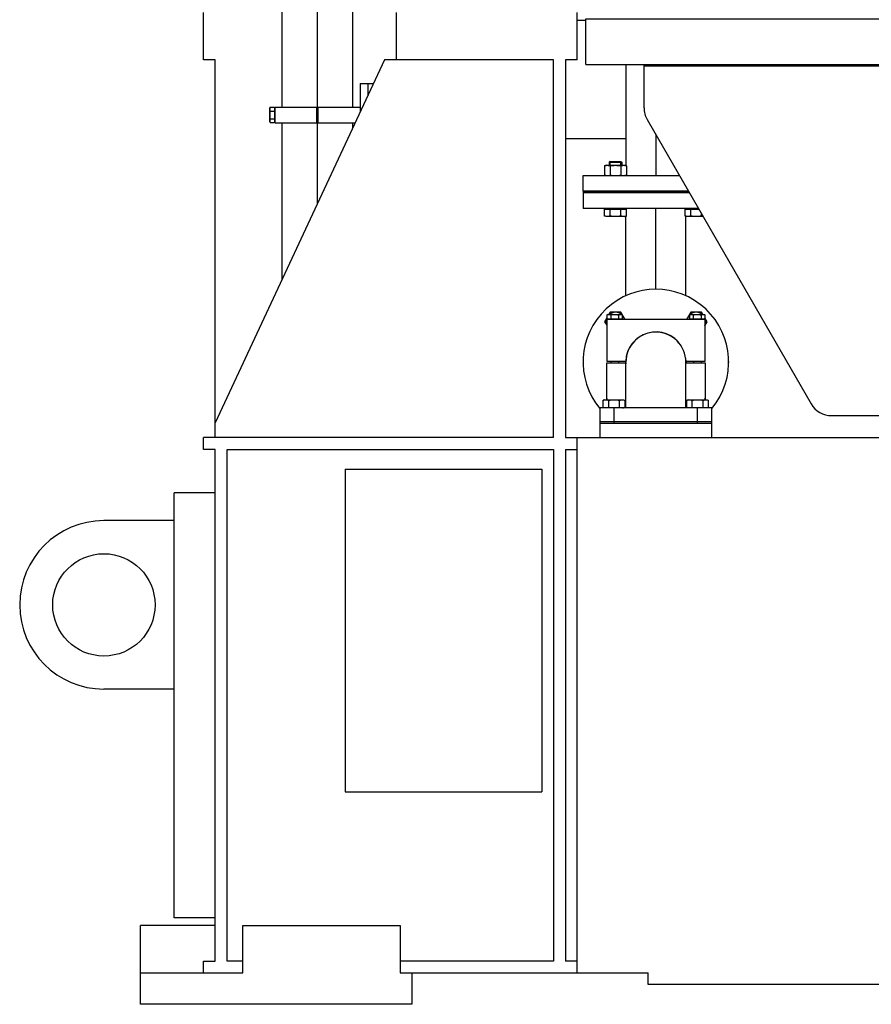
# Model space of a CAD drawing. Header units: millimetres. Extents: x 0 to 1189, y 0 to 841.
# Tile 167 of 173: x 935 to 978, y 534 to 584. Entities that reach past the tile are written whole.
import ezdxf

# ---------------------------------------------------------------- set-up
doc = ezdxf.new("R2010")
doc.units = ezdxf.units.MM
doc.header["$LTSCALE"] = 65.395
doc.linetypes.add('CENTER', pattern=[0.6, 0.375, -0.075, 0.075, -0.075])
for name, color, linetype in [('1907_153200_01_ABL700', 7, 'CONTINUOUS'), ('1907_153200_01_T1_PBL701', 7, 'CONTINUOUS'), ('1907_153701_05_AC_PBL680', 7, 'CONTINUOUS'), ('1907_153701_05_AC_PBL681', 7, 'CONTINUOUS'), ('1907_153701_06_AC_PBL616', 7, 'CONTINUOUS'), ('1907_153701_06_AC_PBL623', 7, 'CONTINUOUS'), ('1907_153701_33_PBL687', 7, 'CONTINUOUS'), ('1937_111000_09_SIMPLE1_D_ABL723', 7, 'CONTINUOUS'), ('1937_111000_09_SIMPLE1_T1_D_PBL724', 7, 'CONTINUOUS'), ('1937_122000_06_SIMPLE1_A_ABL612', 7, 'CONTINUOUS'), ('1937_122000_06_SIMPLE1_T1_A_PBL613', 7, 'CONTINUOUS'), ('32007_153200_10_ABL607', 7, 'CONTINUOUS'), ('32007_153200_10_T1_PBL1905', 7, 'CONTINUOUS'), ('32007_153200_11_ABL664', 7, 'CONTINUOUS'), ('32007_153200_11_T1_PBL780', 7, 'CONTINUOUS'), ('32007_153200_16_ABL659', 7, 'CONTINUOUS'), ('32007_153200_16_T3_PBL783', 7, 'CONTINUOUS'), ('32067_000000_TLKGS_MARKETING_ABL609', 7, 'CONTINUOUS'), ('32067_030000_TLKGS_V_ABL610', 7, 'CONTINUOUS'), ('32067_100000_TLKGS_V_ABL611', 7, 'CONTINUOUS'), ('6M32E_GENSET_GENERATOR_ABL641', 7, 'CONTINUOUS'), ('6M32E_GENSET_GENERATOR_T1_PBL642', 7, 'CONTINUOUS'), ('6M32E_GENSET_GRUNDRAHMEN_ABL485', 7, 'CONTINUOUS'), ('6M32E_GENSET_GRUNDRAHMEN_T1_PBL486', 7, 'CONTINUOUS'), ('6M32E_GENSET_VERROHRUNG_ABL487', 7, 'CONTINUOUS'), ('BOGEN-S-2D-90-76_1X2_9_PBL782', 7, 'CONTINUOUS'), ('D931_1-M10X120_PBL617', 7, 'CONTINUOUS'), ('D931_1-M10X120_PBL618', 7, 'CONTINUOUS'), ('D931_1-M10X140_PBL643', 7, 'CONTINUOUS'), ('D931_1-M16X60_PBL624', 7, 'CONTINUOUS'), ('D931_1-M16X60_PBL625', 7, 'CONTINUOUS'), ('D931_1-M16X60_PBL638', 7, 'CONTINUOUS'), ('D931_1-M16X60_PBL639', 7, 'CONTINUOUS'), ('D931_1-M16X60_PBL689', 7, 'CONTINUOUS'), ('D931_1-M16X60_PBL851', 7, 'CONTINUOUS'), ('D933-M16X35_PBL614', 7, 'CONTINUOUS'), ('D933-M16X35_PBL615', 7, 'CONTINUOUS'), ('D934-M16_PBL640', 7, 'CONTINUOUS'), ('E1514-FF-DN65-PN16X2_PBL1904', 7, 'CONTINUOUS'), ('E1514-FF-DN65-PN16X2_PBL662', 7, 'CONTINUOUS'), ('EN1092-1-01A-DN65_PN16-77_5_PBL1903', 7, 'CONTINUOUS'), ('EN1092-1-01A-DN65_PN16-77_5_PBL660', 7, 'CONTINUOUS'), ('EN1092-1-01A-DN65_PN16-77_5_PBL665', 7, 'CONTINUOUS'), ('links_3_VBL484', 7, 'CONTINUOUS'), ('N4011-C1-142X77_PBL608', 7, 'CONTINUOUS'), ('N4251-B142X76_PBL603', 7, 'CONTINUOUS'), ('T-STUECK-S-76_1X2_9-76_1X2_9_PBL781', 7, 'CONTINUOUS')]:
    doc.layers.add(name, color=color, linetype=linetype)

# ---------------------------------------------------------------- blocks, each defined once
blk = doc.blocks.new('6M32E_GENSET_GRUNDRAHMEN_T1_PBL486', base_point=(985.693, 558.761))
at = {"layer": '6M32E_GENSET_GRUNDRAHMEN_T1_PBL486', "color": 7, "linetype": 'Continuous'}
for p, q in [((944.393, 581.561), (944.393, 583.961)), ((954.193, 583.961), (954.193, 581.561)), ((963.393, 581.561), (963.393, 583.961)), ((944.993, 581.561), (944.393, 581.561)), ((944.993, 562.361), (944.993, 581.561)), ((953.593, 581.561), (944.993, 563.118)), ((962.193, 581.561), (953.593, 581.561)), ((962.193, 562.361), (962.193, 581.561)), ((963.393, 581.561), (962.793, 581.561)), ((962.793, 581.561), (962.793, 562.361)), ((970.233, 563.081), (964.553, 563.081)), ((964.553, 562.361), (964.553, 563.081)), ((970.233, 562.361), (970.233, 563.081)), ((962.193, 562.361), (944.393, 562.361)), ((944.393, 561.761), (944.393, 562.361)), ((962.793, 562.361), (982.022, 562.361)), ((963.393, 535.161), (963.393, 562.361)), ((944.993, 561.761), (944.393, 561.761)), ((944.993, 535.761), (944.993, 561.761)), ((945.593, 561.761), (962.193, 561.761)), ((945.593, 535.761), (945.593, 561.761)), ((962.193, 561.761), (962.193, 535.761)), ((962.793, 561.761), (963.393, 561.761)), ((962.793, 561.761), (962.793, 535.761)), ((951.593, 560.761), (961.593, 560.761)), ((951.593, 560.761), (951.593, 544.361)), ((961.593, 560.761), (961.593, 544.361)), ((944.993, 559.561), (942.913, 559.561)), ((942.913, 537.961), (942.913, 559.561)), ((942.913, 558.141), (939.333, 558.141)), ((942.913, 549.582), (939.333, 549.582)), ((951.593, 544.361), (961.593, 544.361)), ((944.993, 537.961), (942.913, 537.961)), ((944.993, 537.561), (941.193, 537.561)), ((941.193, 533.561), (941.193, 537.561)), ((946.393, 537.561), (954.393, 537.561)), ((946.393, 535.161), (946.393, 537.561)), ((954.393, 537.561), (954.393, 535.161)), ((944.393, 535.761), (944.993, 535.761)), ((944.393, 535.161), (944.393, 535.761)), ((946.393, 535.761), (945.593, 535.761)), ((962.193, 535.761), (954.393, 535.761)), ((963.393, 535.761), (962.793, 535.761)), ((941.193, 535.161), (946.393, 535.161)), ((954.393, 535.161), (966.993, 535.161)), ((954.993, 535.161), (954.993, 533.561)), ((966.993, 534.561), (966.993, 535.161)), ((1006.993, 534.561), (966.993, 534.561)), ((954.993, 533.561), (941.193, 533.561))]:
    blk.add_line(p, q, dxfattribs=at)
blk.add_circle((939.333, 553.861), 2.6, dxfattribs=at)
blk.add_arc((939.333, 553.861), 4.28, 90, 270, dxfattribs=at)
blk = doc.blocks.new('6M32E_GENSET_GRUNDRAHMEN_ABL485', base_point=(985.693, 558.761))
at = {"layer": '6M32E_GENSET_GRUNDRAHMEN_T1_PBL486'}
blk.add_blockref('6M32E_GENSET_GRUNDRAHMEN_T1_PBL486', (985.693, 558.761), dxfattribs=at)
blk = doc.blocks.new('N4251-B142X76_PBL603', base_point=(967.393, 563.121))
at = {"layer": 'N4251-B142X76_PBL603', "color": 7, "linetype": 'Continuous'}
for p, q in [((970.233, 563.161), (964.553, 563.161)), ((964.553, 563.081), (964.553, 563.161)), ((969.513, 563.081), (965.273, 563.081)), ((970.233, 563.081), (970.233, 563.161))]:
    blk.add_line(p, q, dxfattribs=at)
at = {"layer": 'N4251-B142X76_PBL603', "color": 9, "linetype": 'Continuous'}
for p, q in [((965.273, 563.081), (965.273, 563.161)), ((969.513, 563.081), (969.513, 563.161))]:
    blk.add_line(p, q, dxfattribs=at)
blk = doc.blocks.new('N4011-C1-142X77_PBL608', base_point=(967.393, 563.521))
at = {"layer": 'N4011-C1-142X77_PBL608', "color": 7, "linetype": 'Continuous'}
for p, q in [((970.233, 563.881), (964.553, 563.881)), ((964.553, 563.161), (964.553, 563.881)), ((970.233, 563.161), (970.233, 563.881)), ((970.233, 563.161), (964.553, 563.161))]:
    blk.add_line(p, q, dxfattribs=at)
at = {"layer": 'N4011-C1-142X77_PBL608', "color": 9, "linetype": 'Continuous'}
for p, q in [((965.273, 563.161), (965.273, 563.881)), ((969.513, 563.161), (969.513, 563.881))]:
    blk.add_line(p, q, dxfattribs=at)
blk = doc.blocks.new('BOGEN-S-2D-90-76_1X2_9_PBL782', base_point=(967.393, 565.041))
at = {"layer": 'BOGEN-S-2D-90-76_1X2_9_PBL782', "color": 7, "linetype": 'Continuous'}
for p, q in [((965.871, 563.881), (965.871, 566.201)), ((968.915, 563.881), (968.915, 566.201))]:
    blk.add_line(p, q, dxfattribs=at)
blk.add_arc((967.393, 566.201), 1.522, 0, 180, dxfattribs=at)
blk = doc.blocks.new('EN1092-1-01A-DN65_PN16-77_5_PBL1903', base_point=(967.393, 565.061))
at = {"layer": 'EN1092-1-01A-DN65_PN16-77_5_PBL1903', "color": 7, "linetype": 'Continuous'}
for radius, start, end in [(3.7, 320.3957, 219.6043), (1.55, 180.074, 182.937), (1.55, 0.074, 2.937)]:
    blk.add_arc((967.393, 566.201), radius, start, end, dxfattribs=at)
blk = doc.blocks.new('32007_153200_10_T1_PBL1905', base_point=(967.393, 565.44))
at = {"layer": '32007_153200_10_T1_PBL1905', "color": 7, "linetype": 'Continuous'}
blk.add_arc((967.393, 566.201), 1.522, 0, 180, dxfattribs=at)
blk = doc.blocks.new('32007_153200_10_ABL607', base_point=(967.393, 564.72))
at = {"layer": '32007_153200_10_T1_PBL1905'}
blk.add_blockref('32007_153200_10_T1_PBL1905', (967.393, 565.44), dxfattribs=at)
at = {"layer": 'BOGEN-S-2D-90-76_1X2_9_PBL782'}
blk.add_blockref('BOGEN-S-2D-90-76_1X2_9_PBL782', (967.393, 565.041), dxfattribs=at)
at = {"layer": 'EN1092-1-01A-DN65_PN16-77_5_PBL1903'}
blk.add_blockref('EN1092-1-01A-DN65_PN16-77_5_PBL1903', (967.393, 565.061), dxfattribs=at)
at = {"layer": 'N4011-C1-142X77_PBL608'}
blk.add_blockref('N4011-C1-142X77_PBL608', (967.393, 563.521), dxfattribs=at)
blk = doc.blocks.new('D933-M16X35_PBL614', base_point=(965.271, 564.081))
at = {"layer": 'D933-M16X35_PBL614', "color": 7, "linetype": 'Continuous'}
for p, q in [((964.792, 564.281), (964.717, 564.261)), ((964.717, 563.889), (964.717, 564.261)), ((964.792, 564.281), (965.751, 564.281)), ((964.994, 563.889), (964.994, 564.261)), ((965.548, 563.889), (965.548, 564.261)), ((965.751, 564.281), (965.825, 564.261)), ((965.825, 563.889), (965.825, 564.261)), ((964.717, 563.889), (965.825, 563.889)), ((964.821, 563.889), (964.821, 563.881)), ((965.721, 563.889), (965.721, 563.881))]:
    blk.add_line(p, q, dxfattribs=at)
for points in [[(964.717, 564.261), (964.742, 564.267), (964.767, 564.273), (964.792, 564.276)], [(964.792, 564.276), (964.859, 564.285), (964.929, 564.278), (964.994, 564.261)], [(965.548, 564.261), (965.614, 564.278), (965.683, 564.285), (965.75, 564.276)], [(965.75, 564.276), (965.776, 564.273), (965.801, 564.267), (965.825, 564.261)]]:
    blk.add_open_spline(points, degree=3, dxfattribs=at)
blk.add_open_spline([(964.994, 564.261), (965.086, 564.273), (965.271, 564.288), (965.457, 564.273), (965.548, 564.261)], degree=3, knots=[0, 0, 0, 0, 0.5, 1, 1, 1, 1], dxfattribs=at)
blk = doc.blocks.new('D933-M16X35_PBL615', base_point=(969.514, 564.081))
at = {"layer": 'D933-M16X35_PBL615', "color": 7, "linetype": 'Continuous'}
for p, q in [((969.034, 564.281), (968.96, 564.261)), ((968.96, 563.889), (968.96, 564.261)), ((969.034, 564.281), (969.993, 564.281)), ((969.237, 563.889), (969.237, 564.261)), ((969.791, 563.889), (969.791, 564.261)), ((969.993, 564.281), (970.068, 564.261)), ((970.068, 563.889), (970.068, 564.261)), ((968.96, 563.889), (970.068, 563.889)), ((969.064, 563.889), (969.064, 563.881)), ((969.964, 563.889), (969.964, 563.881))]:
    blk.add_line(p, q, dxfattribs=at)
for points in [[(968.96, 564.261), (968.984, 564.267), (969.009, 564.273), (969.035, 564.276)], [(969.035, 564.276), (969.102, 564.285), (969.171, 564.278), (969.237, 564.261)], [(969.791, 564.261), (969.856, 564.278), (969.926, 564.285), (969.993, 564.276)], [(969.993, 564.276), (970.018, 564.273), (970.043, 564.267), (970.068, 564.261)]]:
    blk.add_open_spline(points, degree=3, dxfattribs=at)
blk.add_open_spline([(969.237, 564.261), (969.328, 564.273), (969.514, 564.288), (969.699, 564.273), (969.791, 564.261)], degree=3, knots=[0, 0, 0, 0, 0.5, 1, 1, 1, 1], dxfattribs=at)
blk = doc.blocks.new('1907_153701_06_AC_PBL616', base_point=(967.393, 565.121))
at = {"layer": '1907_153701_06_AC_PBL616', "color": 7, "linetype": 'Continuous'}
for p, q in [((964.893, 566.161), (965.863, 566.161)), ((964.893, 564.281), (964.893, 566.161)), ((968.922, 566.161), (969.893, 566.161)), ((969.893, 566.161), (969.893, 564.281)), ((965.871, 564.041), (965.825, 564.041)), ((968.96, 564.041), (968.915, 564.041))]:
    blk.add_line(p, q, dxfattribs=at)
for start, end in [(181.4981, 183.4456), (356.5544, 358.5019)]:
    blk.add_arc((967.393, 566.201), 1.53, start, end, dxfattribs=at)
blk = doc.blocks.new('D931_1-M10X120_PBL617', base_point=(965.293, 567.389))
at = {"layer": 'D931_1-M10X120_PBL617', "color": 7, "linetype": 'Continuous'}
for p, q in [((964.9, 568.603), (964.953, 568.617)), ((964.9, 568.603), (964.9, 568.385)), ((964.953, 568.617), (965.632, 568.617)), ((965.096, 568.603), (965.096, 568.385)), ((965.489, 568.603), (965.489, 568.385)), ((965.685, 568.603), (965.632, 568.617)), ((965.685, 568.603), (965.685, 568.385)), ((965.685, 568.385), (964.9, 568.385)), ((964.981, 568.385), (964.981, 568.361)), ((965.605, 568.385), (965.605, 568.361)), ((965.099, 566.241), (965.099, 566.161)), ((965.487, 566.241), (965.487, 566.161))]:
    blk.add_line(p, q, dxfattribs=at)
blk.add_arc((964.999, 568.283), 0.333, 90.1083, 97.8162, dxfattribs=at)
for points in [[(964.9, 568.603), (964.917, 568.607), (964.935, 568.611), (964.953, 568.614)], [(964.998, 568.617), (965.031, 568.617), (965.064, 568.611), (965.096, 568.603)], [(965.096, 568.603), (965.161, 568.611), (965.227, 568.617), (965.293, 568.617)], [(965.293, 568.617), (965.358, 568.617), (965.424, 568.611), (965.489, 568.603)], [(965.489, 568.603), (965.521, 568.611), (965.554, 568.617), (965.587, 568.617)], [(965.587, 568.617), (965.62, 568.617), (965.653, 568.611), (965.685, 568.603)]]:
    blk.add_open_spline(points, degree=3, dxfattribs=at)
blk = doc.blocks.new('D931_1-M10X120_PBL618', base_point=(969.493, 567.389))
at = {"layer": 'D931_1-M10X120_PBL618', "color": 7, "linetype": 'Continuous'}
for p, q in [((969.1, 568.603), (969.153, 568.617)), ((969.1, 568.603), (969.1, 568.385)), ((969.153, 568.617), (969.832, 568.617)), ((969.296, 568.603), (969.296, 568.385)), ((969.689, 568.603), (969.689, 568.385)), ((969.885, 568.603), (969.832, 568.617)), ((969.885, 568.603), (969.885, 568.385)), ((969.885, 568.385), (969.1, 568.385)), ((969.181, 568.385), (969.181, 568.361)), ((969.805, 568.385), (969.805, 568.361)), ((969.299, 566.241), (969.299, 566.161)), ((969.687, 566.241), (969.687, 566.161))]:
    blk.add_line(p, q, dxfattribs=at)
blk.add_arc((969.199, 568.283), 0.333, 90.1083, 97.8162, dxfattribs=at)
for points in [[(969.1, 568.603), (969.117, 568.607), (969.135, 568.611), (969.153, 568.614)], [(969.198, 568.617), (969.231, 568.617), (969.264, 568.611), (969.296, 568.603)], [(969.296, 568.603), (969.361, 568.611), (969.427, 568.617), (969.493, 568.617)], [(969.493, 568.617), (969.558, 568.617), (969.624, 568.611), (969.689, 568.603)], [(969.689, 568.603), (969.721, 568.611), (969.754, 568.617), (969.787, 568.617)], [(969.787, 568.617), (969.82, 568.617), (969.853, 568.611), (969.885, 568.603)]]:
    blk.add_open_spline(points, degree=3, dxfattribs=at)
blk = doc.blocks.new('1907_153701_06_AC_PBL623', base_point=(967.393, 566.516))
at = {"layer": '1907_153701_06_AC_PBL623', "color": 7, "linetype": 'Continuous'}
for p, q in [((969.893, 568.361), (964.893, 568.361)), ((964.893, 568.361), (964.893, 566.241)), ((969.893, 566.241), (969.893, 568.361)), ((964.893, 566.241), (965.863, 566.241)), ((968.922, 566.241), (969.893, 566.241))]:
    blk.add_line(p, q, dxfattribs=at)
for start, end in [(32.5504, 178.5019), (1.4981, 7.4913)]:
    blk.add_arc((967.393, 566.201), 1.53, start, end, dxfattribs=at)
blk = doc.blocks.new('D931_1-M16X60_PBL624', base_point=(969.475, 568.394))
at = {"layer": 'D931_1-M16X60_PBL624', "color": 7, "linetype": 'Continuous'}
for p, q in [((969.166, 568.731), (968.952, 568.361)), ((969.72, 568.731), (969.166, 568.731)), ((969.787, 568.617), (969.72, 568.731)), ((969.997, 568.251), (969.885, 568.446)), ((969.893, 568.07), (969.997, 568.251))]:
    blk.add_line(p, q, dxfattribs=at)
for start, end in [(134.0171, 160.3001), (51.4768, 129.8359), (336.1046, 22.7448)]:
    blk.add_arc((969.443, 568.251), 0.48, start, end, dxfattribs=at)
blk = doc.blocks.new('D931_1-M16X60_PBL625', base_point=(965.31, 568.394))
at = {"layer": 'D931_1-M16X60_PBL625', "color": 7, "linetype": 'Continuous'}
for p, q in [((965.065, 568.731), (964.998, 568.617)), ((965.619, 568.731), (965.065, 568.731)), ((965.833, 568.361), (965.619, 568.731)), ((964.9, 568.446), (964.788, 568.251)), ((964.788, 568.251), (964.893, 568.07))]:
    blk.add_line(p, q, dxfattribs=at)
for start, end in [(50.1641, 128.5232), (19.6999, 45.9829), (157.2552, 203.8954)]:
    blk.add_arc((965.342, 568.251), 0.48, start, end, dxfattribs=at)
blk = doc.blocks.new('D931_1-M16X60_PBL638', base_point=(965.342, 575.001))
at = {"layer": 'D931_1-M16X60_PBL638', "color": 7, "linetype": 'Continuous'}
for p, q in [((965.071, 576.401), (965.022, 576.352)), ((965.022, 576.352), (965.662, 576.352)), ((965.022, 576.352), (965.022, 576.201)), ((965.071, 576.401), (965.613, 576.401)), ((965.613, 576.401), (965.662, 576.352)), ((965.662, 576.352), (965.662, 576.201)), ((964.788, 573.969), (965.896, 573.969)), ((964.788, 573.621), (964.788, 573.969)), ((964.892, 573.969), (964.892, 574.001)), ((965.065, 573.621), (965.065, 573.969)), ((965.619, 573.621), (965.619, 573.969)), ((965.792, 573.969), (965.792, 574.001)), ((965.896, 573.621), (965.896, 573.969)), ((964.862, 573.601), (964.788, 573.621)), ((965.821, 573.601), (964.862, 573.601)), ((965.821, 573.601), (965.896, 573.621))]:
    blk.add_line(p, q, dxfattribs=at)
at = {"layer": 'D931_1-M16X60_PBL638', "color": 2, "linetype": 'Continuous'}
for p, q in [((965.071, 576.201), (965.071, 576.401)), ((965.613, 576.201), (965.613, 576.401))]:
    blk.add_line(p, q, dxfattribs=at)
at = {"layer": 'D931_1-M16X60_PBL638', "color": 7, "linetype": 'Continuous'}
for points in [[(964.863, 573.605), (964.838, 573.609), (964.812, 573.614), (964.788, 573.621)], [(965.065, 573.621), (965, 573.603), (964.93, 573.596), (964.863, 573.605)], [(965.619, 573.621), (965.527, 573.608), (965.342, 573.593), (965.157, 573.608), (965.065, 573.621)], [(965.821, 573.605), (965.754, 573.596), (965.684, 573.603), (965.619, 573.621)], [(965.896, 573.621), (965.871, 573.614), (965.846, 573.609), (965.821, 573.605)]]:
    blk.add_open_spline(points, degree=3, dxfattribs=at)
blk = doc.blocks.new('D931_1-M16X60_PBL639', base_point=(969.341, 573.801))
at = {"layer": 'D931_1-M16X60_PBL639', "color": 7, "linetype": 'Continuous'}
for p, q in [((968.889, 573.969), (969.581, 573.969)), ((968.889, 573.621), (968.889, 573.969)), ((968.993, 573.969), (968.993, 574.001)), ((969.166, 573.621), (969.166, 573.969)), ((968.964, 573.601), (968.889, 573.621)), ((969.793, 573.601), (968.964, 573.601)), ((969.72, 573.621), (969.72, 573.727))]:
    blk.add_line(p, q, dxfattribs=at)
for points in [[(968.964, 573.605), (968.939, 573.609), (968.914, 573.614), (968.889, 573.621)], [(969.166, 573.621), (969.101, 573.603), (969.031, 573.596), (968.964, 573.605)], [(969.72, 573.621), (969.628, 573.608), (969.443, 573.593), (969.258, 573.608), (969.166, 573.621)], [(969.789, 573.606), (969.766, 573.61), (969.743, 573.615), (969.72, 573.621)]]:
    blk.add_open_spline(points, degree=3, dxfattribs=at)
blk = doc.blocks.new('D934-M16_PBL640', base_point=(965.342, 575.941))
at = {"layer": 'D934-M16_PBL640', "color": 7, "linetype": 'Continuous'}
for p, q in [((964.862, 576.201), (964.788, 576.181)), ((964.788, 576.181), (964.788, 575.701)), ((964.862, 576.201), (965.821, 576.201)), ((965.065, 576.181), (965.065, 575.701)), ((965.619, 576.181), (965.619, 575.701)), ((965.821, 576.201), (965.896, 576.181)), ((965.896, 576.181), (965.896, 575.701)), ((964.788, 575.701), (964.862, 575.681)), ((965.896, 575.701), (965.821, 575.681))]:
    blk.add_line(p, q, dxfattribs=at)
for centre, start, end in [((964.926, 576.148), 262.3872, 276.8024), ((965.758, 576.148), 263.1976, 277.6128)]:
    blk.add_arc(centre, 0.467, start, end, dxfattribs=at)
for points in [[(964.788, 576.181), (964.813, 576.187), (964.839, 576.193), (964.864, 576.196)], [(964.864, 576.196), (964.931, 576.205), (965, 576.198), (965.065, 576.181)], [(965.065, 576.181), (965.157, 576.193), (965.342, 576.208), (965.527, 576.193), (965.619, 576.181)], [(965.619, 576.181), (965.684, 576.198), (965.753, 576.205), (965.819, 576.196)], [(965.819, 576.196), (965.845, 576.193), (965.871, 576.187), (965.896, 576.181)], [(964.788, 575.701), (964.813, 575.694), (964.839, 575.689), (964.864, 575.685)], [(964.981, 575.684), (965.01, 575.688), (965.037, 575.693), (965.065, 575.701)], [(965.065, 575.701), (965.157, 575.688), (965.342, 575.673), (965.527, 575.688), (965.619, 575.701)], [(965.619, 575.701), (965.646, 575.693), (965.674, 575.688), (965.702, 575.684)], [(965.819, 575.685), (965.845, 575.689), (965.871, 575.694), (965.896, 575.701)]]:
    blk.add_open_spline(points, degree=3, dxfattribs=at)
blk = doc.blocks.new('D931_1-M10X140_PBL643', base_point=(949.005, 578.761))
at = {"layer": 'D931_1-M10X140_PBL643', "color": 7, "linetype": 'Continuous'}
for p, q in [((947.791, 579.153), (947.777, 579.1)), ((947.777, 578.421), (947.777, 579.1)), ((947.791, 579.153), (948.009, 579.153)), ((948.009, 579.153), (948.009, 578.368)), ((948.009, 579.073), (948.033, 579.073)), ((947.791, 578.957), (948.009, 578.957)), ((947.791, 578.564), (948.009, 578.564)), ((950.153, 578.955), (950.233, 578.955)), ((950.153, 578.567), (950.233, 578.567)), ((947.791, 578.368), (947.777, 578.421)), ((947.791, 578.368), (948.009, 578.368)), ((948.009, 578.449), (948.033, 578.449))]:
    blk.add_line(p, q, dxfattribs=at)
blk.add_arc((948.11, 578.467), 0.334, 180.1116, 187.8125, dxfattribs=at)
for points in [[(947.777, 579.055), (947.777, 579.088), (947.782, 579.121), (947.791, 579.153)], [(947.791, 578.957), (947.782, 578.989), (947.777, 579.022), (947.777, 579.055)], [(947.777, 578.761), (947.777, 578.826), (947.782, 578.892), (947.791, 578.957)], [(947.791, 578.564), (947.782, 578.629), (947.777, 578.695), (947.777, 578.761)], [(947.777, 578.466), (947.777, 578.499), (947.782, 578.533), (947.791, 578.564)], [(947.791, 578.368), (947.786, 578.386), (947.782, 578.404), (947.78, 578.422)]]:
    blk.add_open_spline(points, degree=3, dxfattribs=at)
blk = doc.blocks.new('EN1092-1-01A-DN65_PN16-77_5_PBL660', base_point=(966.627, 574.401))
at = {"layer": 'EN1092-1-01A-DN65_PN16-77_5_PBL660', "color": 7, "linetype": 'Continuous'}
for p, q in [((969.101, 574.801), (963.693, 574.801)), ((963.693, 574.801), (963.693, 574.001)), ((969.562, 574.001), (963.693, 574.001))]:
    blk.add_line(p, q, dxfattribs=at)
blk = doc.blocks.new('T-STUECK-S-76_1X2_9-76_1X2_9_PBL781', base_point=(967.393, 566.275))
at = {"layer": 'T-STUECK-S-76_1X2_9-76_1X2_9_PBL781', "color": 7, "linetype": 'Continuous'}
for p, q in [((965.871, 566.292), (965.871, 566.201)), ((968.915, 566.292), (968.915, 566.201))]:
    blk.add_line(p, q, dxfattribs=at)
at = {"layer": 'T-STUECK-S-76_1X2_9-76_1X2_9_PBL781', "color": 9, "linetype": 'Continuous'}
for centre, start, end in [((969.292, 566.201), 177.5097, 180.0004), ((965.493, 566.201), 359.9996, 2.493)]:
    blk.add_arc(centre, 3.421, start, end, dxfattribs=at)
blk = doc.blocks.new('32007_153200_16_T3_PBL783', base_point=(967.393, 571.785))
at = {"layer": '32007_153200_16_T3_PBL783', "color": 7, "linetype": 'Continuous'}
for p, q in [((965.871, 573.969), (965.871, 574.001)), ((968.915, 573.969), (968.915, 574.001)), ((965.871, 569.569), (965.871, 573.614)), ((968.915, 569.569), (968.915, 573.614))]:
    blk.add_line(p, q, dxfattribs=at)
at = {"layer": '32007_153200_16_T3_PBL783', "color": 2, "linetype": 'CENTER'}
blk.add_line((967.393, 569.901), (967.393, 574.001), dxfattribs=at)
blk = doc.blocks.new('32007_153200_16_ABL659', base_point=(966.627, 570.501))
at = {"layer": '32007_153200_16_T3_PBL783'}
blk.add_blockref('32007_153200_16_T3_PBL783', (967.393, 571.785), dxfattribs=at)
at = {"layer": 'EN1092-1-01A-DN65_PN16-77_5_PBL660'}
blk.add_blockref('EN1092-1-01A-DN65_PN16-77_5_PBL660', (966.627, 574.401), dxfattribs=at)
at = {"layer": 'T-STUECK-S-76_1X2_9-76_1X2_9_PBL781'}
blk.add_blockref('T-STUECK-S-76_1X2_9-76_1X2_9_PBL781', (967.393, 566.275), dxfattribs=at)
blk = doc.blocks.new('E1514-FF-DN65-PN16X2_PBL662', base_point=(966.397, 574.841))
at = {"layer": 'E1514-FF-DN65-PN16X2_PBL662', "color": 7, "linetype": 'Continuous'}
for p, q in [((969.054, 574.881), (963.693, 574.881)), ((963.693, 574.881), (963.693, 574.801)), ((969.101, 574.801), (963.693, 574.801))]:
    blk.add_line(p, q, dxfattribs=at)
blk = doc.blocks.new('EN1092-1-01A-DN65_PN16-77_5_PBL665', base_point=(966.373, 575.281))
at = {"layer": 'EN1092-1-01A-DN65_PN16-77_5_PBL665', "color": 7, "linetype": 'Continuous'}
for p, q in [((963.693, 575.681), (968.593, 575.681)), ((963.693, 574.881), (963.693, 575.681)), ((963.693, 574.881), (969.054, 574.881))]:
    blk.add_line(p, q, dxfattribs=at)
blk = doc.blocks.new('32007_153200_11_T1_PBL780', base_point=(966.632, 578.501))
at = {"layer": '32007_153200_11_T1_PBL780', "color": 7, "linetype": 'Continuous'}
for p, q in [((965.871, 581.321), (965.871, 576.188)), ((965.871, 575.694), (965.871, 575.681))]:
    blk.add_line(p, q, dxfattribs=at)
at = {"layer": '32007_153200_11_T1_PBL780', "color": 2, "linetype": 'CENTER'}
blk.add_line((967.393, 577.761), (967.393, 575.681), dxfattribs=at)
blk = doc.blocks.new('32007_153200_11_ABL664', base_point=(966.373, 578.101))
at = {"layer": '32007_153200_11_T1_PBL780'}
blk.add_blockref('32007_153200_11_T1_PBL780', (966.632, 578.501), dxfattribs=at)
at = {"layer": 'EN1092-1-01A-DN65_PN16-77_5_PBL665'}
blk.add_blockref('EN1092-1-01A-DN65_PN16-77_5_PBL665', (966.373, 575.281), dxfattribs=at)
blk = doc.blocks.new('1907_153701_05_AC_PBL680', base_point=(949.093, 578.761))
at = {"layer": '1907_153701_05_AC_PBL680', "color": 7, "linetype": 'Continuous'}
for p, q in [((948.033, 579.161), (950.153, 579.161)), ((948.033, 578.361), (948.033, 579.161)), ((950.153, 578.361), (950.153, 579.161)), ((948.033, 578.361), (950.153, 578.361))]:
    blk.add_line(p, q, dxfattribs=at)
blk = doc.blocks.new('1907_153701_05_AC_PBL681', base_point=(951.293, 578.761))
at = {"layer": '1907_153701_05_AC_PBL681', "color": 7, "linetype": 'Continuous'}
for p, q in [((950.233, 579.161), (952.353, 579.161)), ((950.233, 578.361), (950.233, 579.161)), ((950.233, 578.361), (952.1, 578.361))]:
    blk.add_line(p, q, dxfattribs=at)
blk = doc.blocks.new('1907_153701_33_PBL687', base_point=(952.693, 579.631))
at = {"layer": '1907_153701_33_PBL687', "color": 7, "linetype": 'Continuous'}
for p, q in [((952.353, 580.361), (953.033, 580.361)), ((952.353, 580.361), (952.353, 578.902)), ((952.753, 580.361), (952.753, 579.759))]:
    blk.add_line(p, q, dxfattribs=at)
blk = doc.blocks.new('D931_1-M16X60_PBL689', base_point=(969.481, 564.099))
at = {"layer": 'D931_1-M16X60_PBL689', "color": 7, "linetype": 'Continuous'}
for p, q in [((969.922, 564.281), (969.893, 564.332)), ((969.04, 563.889), (969.044, 563.881))]:
    blk.add_line(p, q, dxfattribs=at)
for start, end in [(22.0249, 23.8954), (217.0866, 218.1337)]:
    blk.add_arc((969.443, 564.15), 0.48, start, end, dxfattribs=at)
blk = doc.blocks.new('1907_153200_01_T1_PBL701', base_point=(950.193, 605.766))
at = {"layer": '1907_153200_01_T1_PBL701', "color": 7, "linetype": 'Continuous'}
for p, q in [((948.393, 579.161), (948.393, 621.335)), ((951.993, 579.161), (951.993, 620.861)), ((948.393, 570.409), (948.393, 578.361)), ((951.993, 578.13), (951.993, 578.361))]:
    blk.add_line(p, q, dxfattribs=at)
at = {"layer": '1907_153200_01_T1_PBL701', "color": 2, "linetype": 'CENTER'}
for p, q in [((950.193, 578.955), (950.193, 621.098)), ((950.193, 574.269), (950.193, 578.567))]:
    blk.add_line(p, q, dxfattribs=at)
blk = doc.blocks.new('1907_153200_01_ABL700', base_point=(950.193, 605.766))
at = {"layer": '1907_153200_01_T1_PBL701'}
blk.add_blockref('1907_153200_01_T1_PBL701', (950.193, 605.766), dxfattribs=at)
blk = doc.blocks.new('D931_1-M16X60_PBL851', base_point=(965.304, 564.099))
at = {"layer": 'D931_1-M16X60_PBL851', "color": 7, "linetype": 'Continuous'}
for p, q in [((964.893, 564.332), (964.863, 564.281)), ((965.741, 563.881), (965.745, 563.889))]:
    blk.add_line(p, q, dxfattribs=at)
for start, end in [(156.1046, 157.9751), (321.8663, 322.9134)]:
    blk.add_arc((965.342, 564.15), 0.48, start, end, dxfattribs=at)
blk = doc.blocks.new('E1514-FF-DN65-PN16X2_PBL1904', base_point=(967.393, 566.201))
at = {"layer": 'E1514-FF-DN65-PN16X2_PBL1904', "color": 7, "linetype": 'Continuous'}
for radius, start, end in [(3.7, 177.4929, 182.5071), (1.54, 178.5222, 181.4778), (1.54, 358.5222, 1.4778), (3.7, 357.4929, 2.5071)]:
    blk.add_arc((967.393, 566.201), radius, start, end, dxfattribs=at)
blk = doc.blocks.new('6M32E_GENSET_VERROHRUNG_ABL487', base_point=(990.793, 602.305))
at = {"layer": '1907_153200_01_ABL700'}
blk.add_blockref('1907_153200_01_ABL700', (950.193, 605.766), dxfattribs=at)
at = {"layer": '1907_153701_05_AC_PBL680'}
blk.add_blockref('1907_153701_05_AC_PBL680', (949.093, 578.761), dxfattribs=at)
at = {"layer": '1907_153701_05_AC_PBL681'}
blk.add_blockref('1907_153701_05_AC_PBL681', (951.293, 578.761), dxfattribs=at)
at = {"layer": '1907_153701_06_AC_PBL616'}
blk.add_blockref('1907_153701_06_AC_PBL616', (967.393, 565.121), dxfattribs=at)
at = {"layer": '1907_153701_06_AC_PBL623'}
blk.add_blockref('1907_153701_06_AC_PBL623', (967.393, 566.516), dxfattribs=at)
at = {"layer": '1907_153701_33_PBL687'}
blk.add_blockref('1907_153701_33_PBL687', (952.693, 579.631), dxfattribs=at)
at = {"layer": '32007_153200_10_ABL607'}
blk.add_blockref('32007_153200_10_ABL607', (967.393, 564.72), dxfattribs=at)
at = {"layer": '32007_153200_11_ABL664'}
blk.add_blockref('32007_153200_11_ABL664', (966.373, 578.101), dxfattribs=at)
at = {"layer": '32007_153200_16_ABL659'}
blk.add_blockref('32007_153200_16_ABL659', (966.627, 570.501), dxfattribs=at)
at = {"layer": 'D931_1-M10X120_PBL617'}
blk.add_blockref('D931_1-M10X120_PBL617', (965.293, 567.389), dxfattribs=at)
at = {"layer": 'D931_1-M10X120_PBL618'}
blk.add_blockref('D931_1-M10X120_PBL618', (969.493, 567.389), dxfattribs=at)
at = {"layer": 'D931_1-M10X140_PBL643'}
blk.add_blockref('D931_1-M10X140_PBL643', (949.005, 578.761), dxfattribs=at)
at = {"layer": 'D931_1-M16X60_PBL624'}
blk.add_blockref('D931_1-M16X60_PBL624', (969.475, 568.394), dxfattribs=at)
at = {"layer": 'D931_1-M16X60_PBL625'}
blk.add_blockref('D931_1-M16X60_PBL625', (965.31, 568.394), dxfattribs=at)
at = {"layer": 'D931_1-M16X60_PBL638'}
blk.add_blockref('D931_1-M16X60_PBL638', (965.342, 575.001), dxfattribs=at)
at = {"layer": 'D931_1-M16X60_PBL639'}
blk.add_blockref('D931_1-M16X60_PBL639', (969.341, 573.801), dxfattribs=at)
at = {"layer": 'D931_1-M16X60_PBL689'}
blk.add_blockref('D931_1-M16X60_PBL689', (969.481, 564.099), dxfattribs=at)
at = {"layer": 'D931_1-M16X60_PBL851'}
blk.add_blockref('D931_1-M16X60_PBL851', (965.304, 564.099), dxfattribs=at)
at = {"layer": 'D933-M16X35_PBL614'}
blk.add_blockref('D933-M16X35_PBL614', (965.271, 564.081), dxfattribs=at)
at = {"layer": 'D933-M16X35_PBL615'}
blk.add_blockref('D933-M16X35_PBL615', (969.514, 564.081), dxfattribs=at)
at = {"layer": 'D934-M16_PBL640'}
blk.add_blockref('D934-M16_PBL640', (965.342, 575.941), dxfattribs=at)
at = {"layer": 'E1514-FF-DN65-PN16X2_PBL1904'}
blk.add_blockref('E1514-FF-DN65-PN16X2_PBL1904', (967.393, 566.201), dxfattribs=at)
at = {"layer": 'E1514-FF-DN65-PN16X2_PBL662'}
blk.add_blockref('E1514-FF-DN65-PN16X2_PBL662', (966.397, 574.841), dxfattribs=at)
at = {"layer": 'N4251-B142X76_PBL603'}
blk.add_blockref('N4251-B142X76_PBL603', (967.393, 563.121), dxfattribs=at)
blk = doc.blocks.new('1937_122000_06_SIMPLE1_T1_A_PBL613', base_point=(986.046, 573.561))
at = {"layer": '1937_122000_06_SIMPLE1_T1_A_PBL613', "color": 7, "linetype": 'Continuous'}
for p, q in [((963.833, 583.641), (987.955, 583.641)), ((963.833, 581.321), (963.833, 583.641)), ((997.955, 583.641), (1008.26, 583.641)), ((963.833, 581.321), (989.719, 581.321)), ((966.793, 579.122), (966.793, 581.321)), ((989.761, 581.241), (966.793, 581.241)), ((967.193, 581.321), (967.193, 581.241)), ((1007.193, 581.241), (996.149, 581.241)), ((996.191, 581.321), (1008.26, 581.321)), ((1006.793, 581.241), (1006.793, 581.321)), ((1007.193, 579.122), (1007.193, 581.321)), ((966.953, 578.522), (975.286, 564.081)), ((1006.998, 578.463), (1007.032, 578.522)), ((998.699, 564.081), (1006.08, 576.872)), ((986.453, 571.961), (979.993, 571.961)), ((990.924, 571.961), (987.533, 571.961)), ((978.993, 570.961), (978.993, 565.761)), ((979.993, 564.761), (981.149, 564.761)), ((976.326, 563.481), (981.615, 563.481))]:
    blk.add_line(p, q, dxfattribs=at)
for centre, radius, start, end in [((967.993, 579.122), 1.2, 180, 209.986), ((1005.993, 579.122), 1.2, 348.1828, 360), ((1005.993, 579.122), 1.2, 330.014, 341.4427), ((979.993, 570.961), 1, 90, 180), ((979.993, 565.761), 1, 180, 270), ((976.326, 564.681), 1.2, 209.986, 270), ((997.659, 564.681), 1.2, 282.5501, 330.014)]:
    blk.add_arc(centre, radius, start, end, dxfattribs=at)
blk = doc.blocks.new('1937_122000_06_SIMPLE1_A_ABL612', base_point=(986.046, 573.561))
at = {"layer": '1937_122000_06_SIMPLE1_T1_A_PBL613'}
blk.add_blockref('1937_122000_06_SIMPLE1_T1_A_PBL613', (986.046, 573.561), dxfattribs=at)
blk = doc.blocks.new('1937_111000_09_SIMPLE1_T1_D_PBL724', base_point=(986.993, 621.261))
at = {"layer": '1937_111000_09_SIMPLE1_T1_D_PBL724', "color": 7, "linetype": 'Continuous'}
blk.add_line((963.833, 583.561), (963.393, 583.561), dxfattribs=at)
blk = doc.blocks.new('1937_111000_09_SIMPLE1_D_ABL723', base_point=(986.993, 621.261))
at = {"layer": '1937_111000_09_SIMPLE1_T1_D_PBL724'}
blk.add_blockref('1937_111000_09_SIMPLE1_T1_D_PBL724', (986.993, 621.261), dxfattribs=at)
blk = doc.blocks.new('32067_100000_TLKGS_V_ABL611', base_point=(986.07, 618.245))
at = {"layer": '1937_111000_09_SIMPLE1_D_ABL723'}
blk.add_blockref('1937_111000_09_SIMPLE1_D_ABL723', (986.993, 621.261), dxfattribs=at)
at = {"layer": '1937_122000_06_SIMPLE1_A_ABL612'}
blk.add_blockref('1937_122000_06_SIMPLE1_A_ABL612', (986.046, 573.561), dxfattribs=at)
blk = doc.blocks.new('32067_030000_TLKGS_V_ABL610', base_point=(992.664, 641.531))
at = {"layer": '32067_100000_TLKGS_V_ABL611'}
blk.add_blockref('32067_100000_TLKGS_V_ABL611', (986.07, 618.245), dxfattribs=at)
blk = doc.blocks.new('32067_000000_TLKGS_MARKETING_ABL609', base_point=(987.865, 641.531))
at = {"layer": '32067_030000_TLKGS_V_ABL610'}
blk.add_blockref('32067_030000_TLKGS_V_ABL610', (992.664, 641.531), dxfattribs=at)
blk = doc.blocks.new('6M32E_GENSET_GENERATOR_T1_PBL642', base_point=(991.693, 623.529))
at = {"layer": '6M32E_GENSET_GENERATOR_T1_PBL642', "color": 7, "linetype": 'Continuous'}
blk.add_line((962.793, 577.561), (965.871, 577.561), dxfattribs=at)
blk = doc.blocks.new('6M32E_GENSET_GENERATOR_ABL641', base_point=(991.693, 623.529))
at = {"layer": '6M32E_GENSET_GENERATOR_T1_PBL642'}
blk.add_blockref('6M32E_GENSET_GENERATOR_T1_PBL642', (991.693, 623.529), dxfattribs=at)
blk = doc.blocks.new('LINKS_3_VBL484', base_point=(1001.223, 637.661))
at = {"layer": '32067_000000_TLKGS_MARKETING_ABL609'}
blk.add_blockref('32067_000000_TLKGS_MARKETING_ABL609', (987.865, 641.531), dxfattribs=at)
at = {"layer": '6M32E_GENSET_GENERATOR_ABL641'}
blk.add_blockref('6M32E_GENSET_GENERATOR_ABL641', (991.693, 623.529), dxfattribs=at)
at = {"layer": '6M32E_GENSET_GRUNDRAHMEN_ABL485'}
blk.add_blockref('6M32E_GENSET_GRUNDRAHMEN_ABL485', (985.693, 558.761), dxfattribs=at)
at = {"layer": '6M32E_GENSET_VERROHRUNG_ABL487'}
blk.add_blockref('6M32E_GENSET_VERROHRUNG_ABL487', (990.793, 602.305), dxfattribs=at)

msp = doc.modelspace()

# ---------------------------------------------------------------- block references
at = {"layer": 'links_3_VBL484'}
msp.add_blockref('LINKS_3_VBL484', (1001.2225, 637.66074), dxfattribs=at)

doc.saveas('drawing.dxf')
